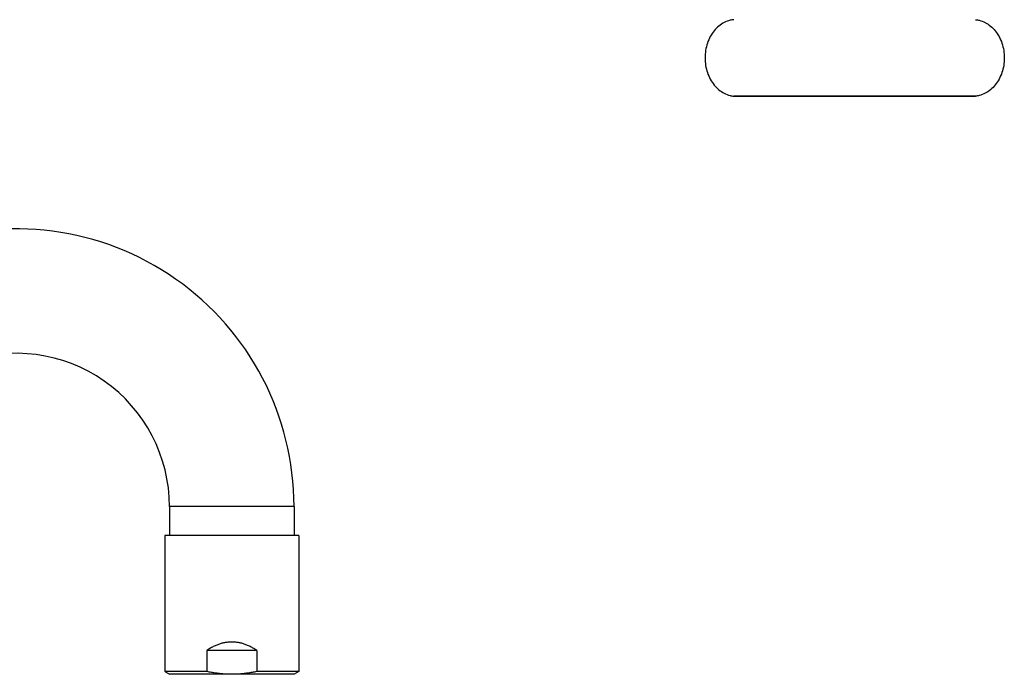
# Model space of a CAD drawing. Header units: millimetres. Extents: x 198 to 322, y 60 to 268.
# Tile 92 of 110: x 301 to 322, y 186 to 199. Entities that reach past the tile are written whole.
import ezdxf

# ---------------------------------------------------------------- set-up
doc = ezdxf.new("R2010")
doc.units = ezdxf.units.MM
doc.header["$LTSCALE"] = 30.734
doc.layers.get('0').update_dxf_attribs({"linetype": 'CONTINUOUS'})

msp = doc.modelspace()

# ---------------------------------------------------------------- linework, layer by layer
at = {"color": 7, "linetype": 'Continuous'}
for p, q in [((321.047, 197.62), (315.999, 197.62)), ((315.999, 197.617), (315.999, 197.62)), ((315.999, 197.617), (321.047, 197.617)), ((321.047, 197.617), (321.047, 197.62)), ((304.216, 189.05), (304.216, 188.447)), ((306.816, 189.05), (306.816, 188.447)), ((306.916, 188.447), (304.116, 188.447)), ((304.116, 188.447), (304.116, 185.605)), ((306.916, 188.447), (306.916, 185.605)), ((306.036, 186.047), (304.997, 186.047)), ((304.997, 186.047), (304.997, 185.605)), ((306.036, 186.047), (306.036, 185.605)), ((304.997, 185.605), (304.116, 185.605)), ((304.116, 185.605), (304.216, 185.547)), ((306.816, 185.547), (304.216, 185.547)), ((306.916, 185.605), (306.036, 185.605)), ((306.916, 185.605), (306.816, 185.547))]:
    msp.add_line(p, q, dxfattribs=at)
at = {"color": 9, "linetype": 'Continuous'}
msp.add_line((306.816, 189.05), (304.216, 189.05), dxfattribs=at)
at = {"color": 7, "linetype": 'Continuous'}
for radius in [5.8, 3.2]:
    msp.add_arc((301.016, 189.05), radius, 0, 110, dxfattribs=at)
for points, knots in [([(315.999, 199.215), (315.973, 199.213), (315.904, 199.201), (315.795, 199.16), (315.682, 199.085), (315.583, 198.985), (315.503, 198.863), (315.443, 198.724), (315.406, 198.574), (315.394, 198.417), (315.406, 198.261), (315.443, 198.111), (315.503, 197.972), (315.583, 197.85), (315.682, 197.75), (315.795, 197.675), (315.904, 197.634), (315.973, 197.622), (315.999, 197.62)], [0, 0, 0, 0, 0.079143, 0.2093, 0.343813, 0.483814, 0.629523, 0.780312, 0.934878, 1.091449, 1.24802, 1.402586, 1.553375, 1.699084, 1.839085, 1.973598, 2.103755, 2.182898, 2.182898, 2.182898, 2.182898]), ([(321.047, 199.215), (321.073, 199.213), (321.142, 199.201), (321.211, 199.175), (321.253, 199.153), (321.256, 199.152)], [0, 0, 0, 0, 0.0791432, 0.2092999, 0.2199426, 0.2199426, 0.2199426, 0.2199426]), ([(321.256, 199.152), (321.292, 199.132), (321.366, 199.083), (321.462, 198.985), (321.543, 198.863), (321.603, 198.724), (321.64, 198.574), (321.652, 198.417), (321.64, 198.261), (321.603, 198.111), (321.543, 197.972), (321.463, 197.852), (321.398, 197.785), (321.364, 197.756)], [0, 0, 0, 0, 0.12393, 0.263931, 0.409639, 0.560429, 0.714995, 0.871566, 1.028137, 1.182703, 1.333492, 1.479201, 1.613184, 1.613184, 1.613184, 1.613184]), ([(321.364, 197.756), (321.362, 197.755), (321.326, 197.725), (321.25, 197.675), (321.142, 197.634), (321.073, 197.622), (321.047, 197.62)], [0, 0, 0, 0, 0.0060475, 0.1405607, 0.2707174, 0.3498606, 0.3498606, 0.3498606, 0.3498606]), ([(306.036, 186.047), (306.023, 186.056), (305.998, 186.073), (305.96, 186.096), (305.922, 186.117), (305.885, 186.136), (305.848, 186.152), (305.812, 186.166), (305.776, 186.179), (305.741, 186.19), (305.706, 186.199), (305.671, 186.206), (305.636, 186.212), (305.602, 186.216), (305.568, 186.219), (305.533, 186.221), (305.499, 186.221), (305.465, 186.219), (305.431, 186.216), (305.397, 186.212), (305.362, 186.206), (305.327, 186.199), (305.292, 186.19), (305.257, 186.179), (305.221, 186.166), (305.185, 186.152), (305.148, 186.136), (305.111, 186.117), (305.073, 186.096), (305.035, 186.073), (305.009, 186.056), (304.997, 186.047)], [0, 0, 0, 0, 0.046477, 0.091153, 0.134136, 0.175595, 0.215724, 0.254636, 0.292478, 0.329449, 0.365641, 0.401154, 0.43617, 0.470789, 0.505092, 0.539236, 0.573343, 0.607486, 0.641789, 0.676409, 0.711424, 0.746938, 0.783129, 0.8201, 0.857943, 0.896854, 0.936983, 0.978442, 1.021425, 1.066101, 1.112578, 1.112578, 1.112578, 1.112578]), ([(305.516, 185.547), (305.501, 185.547), (305.469, 185.548), (305.422, 185.549), (305.375, 185.552), (305.328, 185.555), (305.281, 185.56), (305.234, 185.565), (305.187, 185.571), (305.139, 185.578), (305.092, 185.586), (305.044, 185.595), (305.013, 185.602), (304.997, 185.605)], [0, 0, 0, 0, 0.0471112, 0.0942281, 0.1413676, 0.188564, 0.2358438, 0.2832262, 0.3307675, 0.3785297, 0.4265736, 0.4749744, 0.5237927, 0.5237927, 0.5237927, 0.5237927]), ([(306.036, 185.605), (306.02, 185.602), (305.988, 185.595), (305.941, 185.586), (305.893, 185.578), (305.846, 185.571), (305.799, 185.565), (305.752, 185.56), (305.705, 185.555), (305.658, 185.552), (305.611, 185.549), (305.563, 185.548), (305.532, 185.547), (305.516, 185.547)], [0, 0, 0, 0, 0.0488556, 0.0973229, 0.1454403, 0.1932556, 0.2408329, 0.288213, 0.3354352, 0.3825513, 0.4296238, 0.4766912, 0.5237927, 0.5237927, 0.5237927, 0.5237927])]:
    msp.add_open_spline(points, degree=3, knots=knots, dxfattribs=at)

doc.saveas('drawing.dxf')
